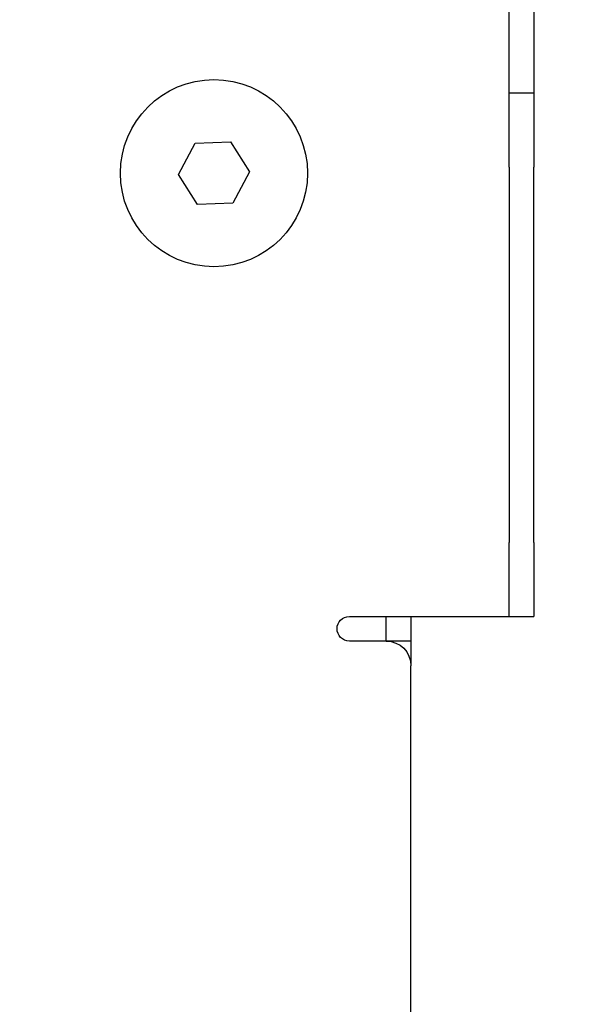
# Model space of a CAD drawing. Header units: millimetres. Extents: x 165 to 2541, y 199 to 1879.
# Tile 17 of 61: x 1524 to 1547, y 960 to 1000. Entities that reach past the tile are written whole.
import ezdxf

# ---------------------------------------------------------------- set-up
doc = ezdxf.new("R2010")
doc.units = ezdxf.units.MM
doc.header["$LTSCALE"] = 4
doc.styles.add('Rainbow-4.0 Style', font='malgunsl.ttf')
doc.dimstyles.new('Rainbow-4.0 Style', dxfattribs={"dimtxt": 3.5, "dimasz": 2.5, "dimexe": 1, "dimexo": 1, "dimgap": 1, "dimtad": 1, "dimdsep": 46, "dimtxsty": 'Rainbow-4.0 Style', "dimcen": 0, "dimclrd": 251, "dimclre": 251, "dimclrt": 7, "dimazin": 3, "dimtp": 0.1, "dimtm": 0.1, "dimtfac": 0.61, "dimtmove": 0, "dimatfit": 3, "dimfxl": 1, "dimlwd": -1, "dimlwe": -1, "dimarcsym": 1})

# ---------------------------------------------------------------- blocks, each defined once
blk = doc.blocks.new('qwejfiojewiqofjiqwoe')
at = {"color": 0, "ltscale": 0.657895}
for p, q in [((1647.726, 996.712), (1647.726, 1003.212)), ((1648.726, 1003.212), (1648.726, 996.712)), ((1647.726, 993.712), (1647.726, 996.712)), ((1648.726, 996.712), (1647.726, 996.712)), ((1648.726, 996.712), (1648.726, 993.712)), ((1634.284, 993.41), (1634.96, 994.685)), ((1634.96, 994.685), (1636.402, 994.738)), ((1636.402, 994.738), (1637.169, 993.515)), ((1647.726, 993.712), (1647.726, 978.462)), ((1648.726, 978.462), (1648.726, 993.712)), ((1635.051, 992.187), (1634.284, 993.41)), ((1637.169, 993.515), (1636.493, 992.24)), ((1636.493, 992.24), (1635.051, 992.187)), ((1647.726, 975.462), (1647.726, 978.462)), ((1648.726, 978.462), (1648.726, 975.462)), ((1641.226, 975.462), (1647.226, 975.462)), ((1642.726, 974.462), (1642.726, 975.462)), ((1643.726, 975.462), (1643.726, 974.462)), ((1647.226, 975.462), (1647.726, 975.462)), ((1647.726, 975.462), (1648.726, 975.462)), ((1642.726, 974.462), (1641.226, 974.462)), ((1643.726, 974.462), (1642.726, 974.462)), ((1643.726, 974.462), (1643.726, 973.462)), ((1643.726, 956.462), (1643.726, 973.462))]:
    blk.add_line(p, q, dxfattribs=at)
blk.add_circle((1635.726, 993.462), 3.8, dxfattribs=at)
at = {"color": 0, "ltscale": 0.657895, "extrusion": (0, 0, -1)}
for centre, radius, start, end in [((-1641.226, 974.962), 0.5, 270, 90), ((-1642.726, 973.462), 1, 90, 180)]:
    blk.add_arc(centre, radius, start, end, dxfattribs=at)

msp = doc.modelspace()

# ---------------------------------------------------------------- block references
msp.add_blockref('qwejfiojewiqofjiqwoe', (-104.2, 0))

# ---------------------------------------------------------------- leaders
at = {"annotation_type": 0, "has_hookline": 1, "hookline_direction": 0}
for points, text_width in [([(1467.044, 976.513), (1534.189, 812.153), (1544.189, 812.153)], 247.365), ([(1507.404, 974.136), (1587.491, 877.946), (1597.491, 877.946)], 186.216)]:
    msp.add_leader(points, dimstyle='Rainbow-4.0 Style', override={"dimscale": 4, "dimgap": 1, "dimtad": 1}, dxfattribs=dict(at, text_width=text_width))

doc.saveas('drawing.dxf')
